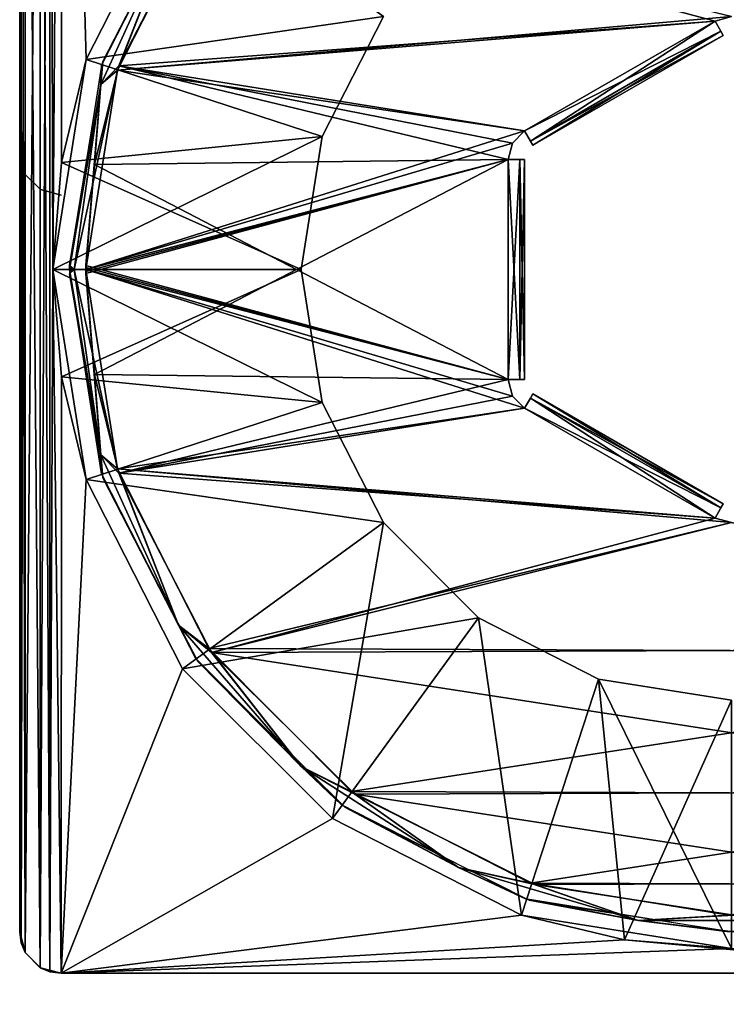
# Model space of a CAD drawing. Header units: millimetres. Extents: x -45.8 to 32.5, y -38.6 to 44.
# Tile 104 of 256: x -32.5 to -28.2, y 32.8 to 38.8. Entities that reach past the tile are written whole.
import ezdxf

# ---------------------------------------------------------------- set-up
doc = ezdxf.new("R2010")
doc.units = ezdxf.units.MM
doc.header["$LTSCALE"] = 33.374815
for name, color, linetype in [('13', 7, 'CONTINUOUS'), ('15', 7, 'CONTINUOUS'), ('17', 7, 'CONTINUOUS'), ('18', 7, 'CONTINUOUS'), ('184', 7, 'CONTINUOUS'), ('19', 7, 'CONTINUOUS'), ('217', 7, 'CONTINUOUS'), ('218', 7, 'CONTINUOUS'), ('219', 7, 'CONTINUOUS'), ('220', 7, 'CONTINUOUS'), ('221', 7, 'CONTINUOUS'), ('222', 7, 'CONTINUOUS'), ('225', 7, 'CONTINUOUS'), ('226', 7, 'CONTINUOUS'), ('227', 7, 'CONTINUOUS'), ('260', 7, 'CONTINUOUS'), ('261', 7, 'CONTINUOUS'), ('262', 7, 'CONTINUOUS'), ('263', 7, 'CONTINUOUS'), ('264', 7, 'CONTINUOUS'), ('265', 7, 'CONTINUOUS'), ('268', 7, 'CONTINUOUS'), ('269', 7, 'CONTINUOUS'), ('305', 7, 'CONTINUOUS'), ('307', 7, 'CONTINUOUS'), ('308', 7, 'CONTINUOUS'), ('309', 7, 'CONTINUOUS'), ('310', 7, 'CONTINUOUS'), ('314', 7, 'CONTINUOUS'), ('315', 7, 'CONTINUOUS'), ('316', 7, 'CONTINUOUS'), ('317', 7, 'CONTINUOUS'), ('318', 7, 'CONTINUOUS'), ('319', 7, 'CONTINUOUS'), ('322', 7, 'CONTINUOUS'), ('323', 7, 'CONTINUOUS'), ('324', 7, 'CONTINUOUS'), ('325', 7, 'CONTINUOUS'), ('326', 7, 'CONTINUOUS'), ('329', 7, 'CONTINUOUS'), ('330', 7, 'CONTINUOUS')]:
    doc.layers.add(name, color=color, linetype=linetype)

msp = doc.modelspace()

# ---------------------------------------------------------------- linework, layer by layer
at = {"layer": '13', "linetype": 'Continuous'}
for points in [[(-32.5, 33.25, -300), (-32.5, 33.25, 300), (-32.5, 35.25, -300), (-32.5, 33.25, -300)], [(-32.5, 33.25, 300), (-32.5, 35.25, 300), (-32.5, 35.25, -300), (-32.5, 33.25, 300)]]:
    msp.add_3dface(points, dxfattribs=at)
at = {"layer": '15', "linetype": 'Continuous'}
for points in [[(-32.5, 43.75, 300), (-32.5, 43.75, -300), (-32.5, 37.95, 300), (-32.5, 43.75, 300)], [(-32.5, 43.75, -300), (-32.5, 37.95, -300), (-32.5, 37.95, 300), (-32.5, 43.75, -300)]]:
    msp.add_3dface(points, dxfattribs=at)
at = {"layer": '17', "linetype": 'Continuous'}
for points in [[(-32.5, 37.95, 300), (-32.4665, 37.8249, -300), (-32.4665, 37.8249, 300), (-32.5, 37.95, 300)], [(-32.5, 37.95, 300), (-32.5, 37.95, -300), (-32.4665, 37.8249, -300), (-32.5, 37.95, 300)], [(-32.4665, 37.8249, 300), (-32.4665, 37.8249, -300), (-32.3751, 37.7335, 300), (-32.4665, 37.8249, 300)], [(-32.4665, 37.8249, -300), (-32.3751, 37.7335, -300), (-32.3751, 37.7335, 300), (-32.4665, 37.8249, -300)], [(-32.25, 37.7, -300), (-32.25, 37.7, 300), (-32.3751, 37.7335, 300), (-32.25, 37.7, -300)], [(-32.3751, 37.7335, -300), (-32.25, 37.7, -300), (-32.3751, 37.7335, 300), (-32.3751, 37.7335, -300)]]:
    msp.add_3dface(points, dxfattribs=at)
at = {"layer": '18', "linetype": 'Continuous'}
for points in [[(-32.5, 33.25, 300), (-32.5, 33.25, -300), (-32.4665, 33.1249, -300), (-32.5, 33.25, 300)], [(-32.5, 33.25, 300), (-32.4665, 33.1249, -300), (-32.4665, 33.1249, 300), (-32.5, 33.25, 300)], [(-32.4665, 33.1249, 300), (-32.4665, 33.1249, -300), (-32.3751, 33.0335, 300), (-32.4665, 33.1249, 300)], [(-32.4665, 33.1249, -300), (-32.3751, 33.0335, -300), (-32.3751, 33.0335, 300), (-32.4665, 33.1249, -300)], [(-32.25, 33, -300), (-32.25, 33, 300), (-32.3751, 33.0335, 300), (-32.25, 33, -300)], [(-32.3751, 33.0335, -300), (-32.25, 33, -300), (-32.3751, 33.0335, 300), (-32.3751, 33.0335, -300)]]:
    msp.add_3dface(points, dxfattribs=at)
at = {"layer": '184', "linetype": 'Continuous'}
for points in [[(-32.4663, 33.1246, 300), (-32.3754, 43.9663, 300), (-32.3754, 33.0338, 300), (-32.4663, 33.1246, 300)], [(-32.4662, 43.8754, 300), (-32.3754, 43.9663, 300), (-32.4663, 33.1246, 300), (-32.4662, 43.8754, 300)], [(-32.3754, 33.0338, 300), (-32.317, 43.9903, 300), (-32.317, 33.0097, 300), (-32.3754, 33.0338, 300)], [(-32.3754, 43.9663, 300), (-32.317, 43.9903, 300), (-32.3754, 33.0338, 300), (-32.3754, 43.9663, 300)], [(-32.317, 43.9903, 300), (-32.25, 44, 300), (-32.3, 37.25, 300), (-32.317, 43.9903, 300)], [(-32.317, 33.0097, 300), (-32.317, 43.9903, 300), (-32.3, 37.25, 300), (-32.317, 33.0097, 300)], [(-32.3, 37.25, 300), (-32.25, 44, 300), (-32.0986, 38.5187, 300), (-32.3, 37.25, 300)], [(-32.0986, 38.5187, 300), (-32.25, 44, 300), (-31.5161, 39.6604, 300), (-32.0986, 38.5187, 300)], [(-32.4903, 43.817, 300), (-32.4662, 43.8754, 300), (-32.4903, 33.183, 300), (-32.4903, 43.817, 300)], [(-32.4903, 33.183, 300), (-32.4662, 43.8754, 300), (-32.4663, 33.1246, 300), (-32.4903, 33.183, 300)], [(-32.4903, 43.817, 300), (-32.4903, 33.183, 300), (-32.5, 35.25, 300), (-32.4903, 43.817, 300)], [(-32.5, 37.95, 300), (-32.4903, 43.817, 300), (-32.5, 35.25, 300), (-32.5, 37.95, 300)], [(-32.5, 43.75, 300), (-32.4903, 43.817, 300), (-32.5, 37.95, 300), (-32.5, 43.75, 300)], [(-32.25, 33, 300), (-32.317, 33.0097, 300), (-32.3, 37.25, 300), (-32.25, 33, 300)], [(-32.25, 33, 300), (-32.3, 37.25, 300), (-32.0986, 35.9812, 300), (-32.25, 33, 300)], [(-32.25, 20.5, 300), (24.1, 37.25, 300), (24.3014, 35.9812, 300), (-32.25, 20.5, 300)], [(-32.25, 20.5, 300), (-26.5246, 22.5338, 300), (24.1, 37.25, 300), (-32.25, 20.5, 300)], [(24.884, 34.8394, 300), (-32.25, 20.5, 300), (24.3014, 35.9812, 300), (24.884, 34.8394, 300)], [(-31.516, 34.8394, 300), (-32.25, 33, 300), (-32.0986, 35.9812, 300), (-31.516, 34.8394, 300)], [(-32.5, 33.25, 300), (-32.5, 35.25, 300), (-32.4903, 33.183, 300), (-32.5, 33.25, 300)], [(25.7896, 33.9339, 300), (-32.25, 20.5, 300), (24.884, 34.8394, 300), (25.7896, 33.9339, 300)], [(-30.6104, 33.9339, 300), (-32.25, 33, 300), (-31.516, 34.8394, 300), (-30.6104, 33.9339, 300)], [(26.4, 32.75, 300), (-32.25, 20.5, 300), (25.7896, 33.9339, 300), (26.4, 32.75, 300)], [(-29.4687, 33.3514, 300), (-32.25, 33, 300), (-30.6104, 33.9339, 300), (-29.4687, 33.3514, 300)], [(-28.2, 33.15, 300), (-32.25, 33, 300), (-29.4687, 33.3514, 300), (-28.2, 33.15, 300)], [(-26.65, 33, 300), (-32.25, 33, 300), (-28.2, 33.15, 300), (-26.65, 33, 300)]]:
    msp.add_3dface(points, dxfattribs=at)
at = {"layer": '19', "linetype": 'Continuous'}
for points in [[(-26.65, 33, 300), (-32.25, 33, -300), (-26.65, 33, -300), (-26.65, 33, 300)], [(-32.25, 33, 300), (-32.25, 33, -300), (-26.65, 33, 300), (-32.25, 33, 300)]]:
    msp.add_3dface(points, dxfattribs=at)
at = {"layer": '217', "linetype": 'Continuous'}
for points in [[(-32.25, 33, 303), (-26.65, 33, 300), (-26.65, 33, 303), (-32.25, 33, 303)], [(-32.25, 33, 300), (-26.65, 33, 300), (-32.25, 33, 303), (-32.25, 33, 300)]]:
    msp.add_3dface(points, dxfattribs=at)
at = {"layer": '218', "linetype": 'Continuous'}
for points in [[(-32.5, 33.25, 300), (-32.4903, 33.183, 300), (-32.5, 33.25, 303), (-32.5, 33.25, 300)], [(-32.5, 33.25, 303), (-32.4903, 33.183, 300), (-32.4903, 33.183, 303), (-32.5, 33.25, 303)], [(-32.4903, 33.183, 303), (-32.4663, 33.1246, 300), (-32.4662, 33.1246, 303), (-32.4903, 33.183, 303)], [(-32.4903, 33.183, 300), (-32.4663, 33.1246, 300), (-32.4903, 33.183, 303), (-32.4903, 33.183, 300)], [(-32.4663, 33.1246, 300), (-32.3754, 33.0338, 300), (-32.4662, 33.1246, 303), (-32.4663, 33.1246, 300)], [(-32.4662, 33.1246, 303), (-32.3754, 33.0338, 300), (-32.3754, 33.0337, 303), (-32.4662, 33.1246, 303)], [(-32.3754, 33.0338, 300), (-32.317, 33.0097, 300), (-32.3754, 33.0337, 303), (-32.3754, 33.0338, 300)], [(-32.3754, 33.0337, 303), (-32.317, 33.0097, 300), (-32.317, 33.0097, 303), (-32.3754, 33.0337, 303)], [(-32.25, 33, 300), (-32.25, 33, 303), (-32.317, 33.0097, 303), (-32.25, 33, 300)], [(-32.317, 33.0097, 300), (-32.25, 33, 300), (-32.317, 33.0097, 303), (-32.317, 33.0097, 300)]]:
    msp.add_3dface(points, dxfattribs=at)
at = {"layer": '219', "linetype": 'Continuous'}
for points in [[(-32.5, 35.25, 300), (-32.5, 33.25, 303), (-32.5, 35.25, 303), (-32.5, 35.25, 300)], [(-32.5, 35.25, 300), (-32.5, 33.25, 300), (-32.5, 33.25, 303), (-32.5, 35.25, 300)]]:
    msp.add_3dface(points, dxfattribs=at)
at = {"layer": '220', "linetype": 'Continuous'}
for points in [[(-32.5, 37.95, 300), (-32.5, 35.25, 300), (-32.5, 35.25, 303), (-32.5, 37.95, 300)], [(-32.5, 37.95, 300), (-32.5, 35.25, 303), (-32.5, 37.95, 303), (-32.5, 37.95, 300)]]:
    msp.add_3dface(points, dxfattribs=at)
at = {"layer": '221', "linetype": 'Continuous'}
for points in [[(-32.5, 43.75, 300), (-32.5, 37.95, 300), (-32.5, 43.75, 303), (-32.5, 43.75, 300)], [(-32.5, 43.75, 303), (-32.5, 37.95, 300), (-32.5, 37.95, 303), (-32.5, 43.75, 303)]]:
    msp.add_3dface(points, dxfattribs=at)
at = {"layer": '222', "linetype": 'Continuous'}
for points in [[(-32.3754, 43.9662, 303), (-32.4663, 43.8754, 303), (-32.3754, 33.0337, 303), (-32.3754, 43.9662, 303)], [(-32.317, 43.9903, 303), (-32.3754, 43.9662, 303), (-32.317, 33.0097, 303), (-32.317, 43.9903, 303)], [(-32.3754, 43.9662, 303), (-32.3754, 33.0337, 303), (-32.317, 33.0097, 303), (-32.3754, 43.9662, 303)], [(-32.25, 44, 303), (-32.317, 43.9903, 303), (-32.3, 37.25, 303), (-32.25, 44, 303)], [(-32.317, 43.9903, 303), (-32.317, 33.0097, 303), (-32.3, 37.25, 303), (-32.317, 43.9903, 303)], [(-32.2481, 37.8975, 303), (-32.25, 44, 303), (-32.3, 37.25, 303), (-32.2481, 37.8975, 303)], [(24.1, 37.25, 303), (-32.25, 44, 303), (-25.7894, 40.566, 303), (24.1, 37.25, 303)], [(24.1519, 37.8975, 303), (-32.25, 44, 303), (24.1, 37.25, 303), (24.1519, 37.8975, 303)], [(24.3014, 38.5188, 303), (-32.25, 44, 303), (24.1519, 37.8975, 303), (24.3014, 38.5188, 303)], [(24.884, 39.6606, 303), (-32.25, 44, 303), (24.3014, 38.5188, 303), (24.884, 39.6606, 303)], [(-32.0986, 38.5188, 303), (-32.25, 44, 303), (-32.2481, 37.8975, 303), (-32.0986, 38.5188, 303)], [(-31.516, 39.6606, 303), (-32.25, 44, 303), (-32.0986, 38.5188, 303), (-31.516, 39.6606, 303)], [(-32.4663, 43.8754, 303), (-32.4903, 43.817, 303), (-32.4662, 33.1246, 303), (-32.4663, 43.8754, 303)], [(-32.4663, 43.8754, 303), (-32.4662, 33.1246, 303), (-32.3754, 33.0337, 303), (-32.4663, 43.8754, 303)], [(-32.4903, 43.817, 303), (-32.5, 43.75, 303), (-32.4903, 33.183, 303), (-32.4903, 43.817, 303)], [(-32.4903, 43.817, 303), (-32.4903, 33.183, 303), (-32.4662, 33.1246, 303), (-32.4903, 43.817, 303)], [(-32.4903, 33.183, 303), (-32.5, 43.75, 303), (-32.5, 37.95, 303), (-32.4903, 33.183, 303)], [(-32.5, 35.25, 303), (-32.4903, 33.183, 303), (-32.5, 37.95, 303), (-32.5, 35.25, 303)], [(-32.317, 33.0097, 303), (-32.25, 33, 303), (-32.3, 37.25, 303), (-32.317, 33.0097, 303)], [(-32.3, 37.25, 303), (-32.25, 33, 303), (-32.2481, 36.6025, 303), (-32.3, 37.25, 303)], [(-32.2481, 36.6025, 303), (-32.25, 33, 303), (-32.0986, 35.9813, 303), (-32.2481, 36.6025, 303)], [(-32.0986, 35.9813, 303), (-32.25, 33, 303), (-31.5161, 34.8396, 303), (-32.0986, 35.9813, 303)], [(-32.5, 33.25, 303), (-32.4903, 33.183, 303), (-32.5, 35.25, 303), (-32.5, 33.25, 303)], [(-31.5161, 34.8396, 303), (-32.25, 33, 303), (-30.6106, 33.934, 303), (-31.5161, 34.8396, 303)], [(-30.6106, 33.934, 303), (-32.25, 33, 303), (-29.4688, 33.3514, 303), (-30.6106, 33.934, 303)], [(-29.4688, 33.3514, 303), (-32.25, 33, 303), (-28.8475, 33.2019, 303), (-29.4688, 33.3514, 303)], [(-32.25, 33, 303), (-26.65, 33, 303), (-28.8475, 33.2019, 303), (-32.25, 33, 303)], [(-28.8475, 33.2019, 303), (-26.65, 33, 303), (-28.2, 33.15, 303), (-28.8475, 33.2019, 303)]]:
    msp.add_3dface(points, dxfattribs=at)
at = {"layer": '225', "linetype": 'Continuous'}
for points in [[(-31.516, 39.6606, 303), (-32.0986, 38.5188, 303), (-30.3034, 38.7782, 301.5), (-31.516, 39.6606, 303)], [(-30.3034, 38.7782, 301.5), (-32.0986, 38.5188, 303), (-30.6727, 38.0534, 301.5), (-30.3034, 38.7782, 301.5)], [(-32.0986, 38.5188, 303), (-32.2481, 37.8975, 303), (-30.6727, 38.0534, 301.5), (-32.0986, 38.5188, 303)], [(-32.2481, 37.8975, 303), (-32.3, 37.25, 303), (-30.6727, 38.0534, 301.5), (-32.2481, 37.8975, 303)], [(-30.6727, 38.0534, 301.5), (-32.3, 37.25, 303), (-30.8, 37.25, 301.5), (-30.6727, 38.0534, 301.5)]]:
    msp.add_3dface(points, dxfattribs=at)
at = {"layer": '226', "linetype": 'Continuous'}
for points in [[(-32.3, 37.25, 303), (-32.2481, 36.6025, 303), (-30.8, 37.25, 301.5), (-32.3, 37.25, 303)], [(-30.8, 37.25, 301.5), (-32.2481, 36.6025, 303), (-30.6727, 36.4466, 301.5), (-30.8, 37.25, 301.5)], [(-32.2481, 36.6025, 303), (-32.0986, 35.9813, 303), (-30.6727, 36.4466, 301.5), (-32.2481, 36.6025, 303)], [(-30.6727, 36.4466, 301.5), (-32.0986, 35.9813, 303), (-30.3034, 35.7218, 301.5), (-30.6727, 36.4466, 301.5)], [(-32.0986, 35.9813, 303), (-31.5161, 34.8396, 303), (-30.3034, 35.7218, 301.5), (-32.0986, 35.9813, 303)], [(-31.5161, 34.8396, 303), (-30.6106, 33.934, 303), (-30.3034, 35.7218, 301.5), (-31.5161, 34.8396, 303)], [(-30.3034, 35.7218, 301.5), (-30.6106, 33.934, 303), (-29.7282, 35.1466, 301.5), (-30.3034, 35.7218, 301.5)], [(-30.6106, 33.934, 303), (-29.4688, 33.3514, 303), (-29.7282, 35.1466, 301.5), (-30.6106, 33.934, 303)], [(-29.7282, 35.1466, 301.5), (-29.4688, 33.3514, 303), (-29.0034, 34.7773, 301.5), (-29.7282, 35.1466, 301.5)], [(-29.4688, 33.3514, 303), (-28.8475, 33.2019, 303), (-29.0034, 34.7773, 301.5), (-29.4688, 33.3514, 303)], [(-29.0034, 34.7773, 301.5), (-28.2, 33.15, 303), (-28.2, 34.65, 301.5), (-29.0034, 34.7773, 301.5)], [(-28.8475, 33.2019, 303), (-28.2, 33.15, 303), (-29.0034, 34.7773, 301.5), (-28.8475, 33.2019, 303)]]:
    msp.add_3dface(points, dxfattribs=at)
at = {"layer": '227', "linetype": 'Continuous'}
for points in [[(-32.4663, 33.1246, -303), (-32.3754, 43.9663, -303), (-32.3754, 33.0338, -303), (-32.4663, 33.1246, -303)], [(-32.4662, 43.8754, -303), (-32.3754, 43.9663, -303), (-32.4663, 33.1246, -303), (-32.4662, 43.8754, -303)], [(-32.3754, 33.0338, -303), (-32.317, 43.9903, -303), (-32.317, 33.0097, -303), (-32.3754, 33.0338, -303)], [(-32.3754, 43.9663, -303), (-32.317, 43.9903, -303), (-32.3754, 33.0338, -303), (-32.3754, 43.9663, -303)], [(-32.317, 43.9903, -303), (-32.25, 44, -303), (-32.3, 37.25, -303), (-32.317, 43.9903, -303)], [(-32.317, 33.0097, -303), (-32.317, 43.9903, -303), (-32.3, 37.25, -303), (-32.317, 33.0097, -303)], [(-32.3, 37.25, -303), (-32.25, 44, -303), (-32.2481, 37.8975, -303), (-32.3, 37.25, -303)], [(-32.2481, 37.8975, -303), (-32.25, 44, -303), (-32.0986, 38.5187, -303), (-32.2481, 37.8975, -303)], [(-32.0986, 38.5187, -303), (-32.25, 44, -303), (-31.5161, 39.6604, -303), (-32.0986, 38.5187, -303)], [(-32.4903, 33.183, -303), (-32.4662, 43.8754, -303), (-32.4663, 33.1246, -303), (-32.4903, 33.183, -303)], [(-32.4903, 43.817, -303), (-32.4662, 43.8754, -303), (-32.4903, 33.183, -303), (-32.4903, 43.817, -303)], [(-32.4903, 43.817, -303), (-32.4903, 33.183, -303), (-32.5, 35.25, -303), (-32.4903, 43.817, -303)], [(-32.5, 37.95, -303), (-32.4903, 43.817, -303), (-32.5, 35.25, -303), (-32.5, 37.95, -303)], [(-32.5, 43.75, -303), (-32.4903, 43.817, -303), (-32.5, 37.95, -303), (-32.5, 43.75, -303)], [(-32.25, 33, -303), (-32.317, 33.0097, -303), (-32.3, 37.25, -303), (-32.25, 33, -303)], [(-32.25, 33, -303), (-32.3, 37.25, -303), (-32.2481, 36.6025, -303), (-32.25, 33, -303)], [(-32.25, 20.5, -303), (24.1, 37.25, -303), (24.1519, 36.6025, -303), (-32.25, 20.5, -303)], [(-32.25, 20.5, -303), (-26.5246, 22.5338, -303), (24.1, 37.25, -303), (-32.25, 20.5, -303)], [(24.3014, 35.9812, -303), (-32.25, 20.5, -303), (24.1519, 36.6025, -303), (24.3014, 35.9812, -303)], [(-32.0986, 35.9812, -303), (-32.25, 33, -303), (-32.2481, 36.6025, -303), (-32.0986, 35.9812, -303)], [(24.884, 34.8394, -303), (-32.25, 20.5, -303), (24.3014, 35.9812, -303), (24.884, 34.8394, -303)], [(-31.516, 34.8394, -303), (-32.25, 33, -303), (-32.0986, 35.9812, -303), (-31.516, 34.8394, -303)], [(-32.5, 33.25, -303), (-32.5, 35.25, -303), (-32.4903, 33.183, -303), (-32.5, 33.25, -303)], [(25.7896, 33.9339, -303), (-32.25, 20.5, -303), (24.884, 34.8394, -303), (25.7896, 33.9339, -303)], [(-30.6104, 33.9339, -303), (-32.25, 33, -303), (-31.516, 34.8394, -303), (-30.6104, 33.9339, -303)], [(26.4, 32.75, -303), (-32.25, 20.5, -303), (25.7896, 33.9339, -303), (26.4, 32.75, -303)], [(-29.4687, 33.3514, -303), (-32.25, 33, -303), (-30.6104, 33.9339, -303), (-29.4687, 33.3514, -303)], [(-28.8475, 33.2019, -303), (-32.25, 33, -303), (-29.4687, 33.3514, -303), (-28.8475, 33.2019, -303)], [(-28.2, 33.15, -303), (-32.25, 33, -303), (-28.8475, 33.2019, -303), (-28.2, 33.15, -303)], [(-26.65, 33, -303), (-32.25, 33, -303), (-28.2, 33.15, -303), (-26.65, 33, -303)]]:
    msp.add_3dface(points, dxfattribs=at)
at = {"layer": '260', "linetype": 'Continuous'}
for points in [[(-32.25, 33, -300), (-26.65, 33, -303), (-26.65, 33, -300), (-32.25, 33, -300)], [(-32.25, 33, -303), (-26.65, 33, -303), (-32.25, 33, -300), (-32.25, 33, -303)]]:
    msp.add_3dface(points, dxfattribs=at)
at = {"layer": '261', "linetype": 'Continuous'}
for points in [[(-32.5, 33.25, -303), (-32.4903, 33.183, -303), (-32.5, 33.25, -300), (-32.5, 33.25, -303)], [(-32.5, 33.25, -300), (-32.4903, 33.183, -303), (-32.4903, 33.183, -300), (-32.5, 33.25, -300)], [(-32.4903, 33.183, -303), (-32.4663, 33.1246, -303), (-32.4903, 33.183, -300), (-32.4903, 33.183, -303)], [(-32.4903, 33.183, -300), (-32.4663, 33.1246, -303), (-32.4662, 33.1246, -300), (-32.4903, 33.183, -300)], [(-32.4663, 33.1246, -303), (-32.3754, 33.0338, -303), (-32.4662, 33.1246, -300), (-32.4663, 33.1246, -303)], [(-32.4662, 33.1246, -300), (-32.3754, 33.0338, -303), (-32.3754, 33.0337, -300), (-32.4662, 33.1246, -300)], [(-32.3754, 33.0338, -303), (-32.317, 33.0097, -303), (-32.3754, 33.0337, -300), (-32.3754, 33.0338, -303)], [(-32.3754, 33.0337, -300), (-32.317, 33.0097, -303), (-32.317, 33.0097, -300), (-32.3754, 33.0337, -300)], [(-32.25, 33, -303), (-32.25, 33, -300), (-32.317, 33.0097, -300), (-32.25, 33, -303)], [(-32.317, 33.0097, -303), (-32.25, 33, -303), (-32.317, 33.0097, -300), (-32.317, 33.0097, -303)]]:
    msp.add_3dface(points, dxfattribs=at)
at = {"layer": '262', "linetype": 'Continuous'}
for points in [[(-32.5, 35.25, -303), (-32.5, 33.25, -303), (-32.5, 33.25, -300), (-32.5, 35.25, -303)], [(-32.5, 35.25, -303), (-32.5, 33.25, -300), (-32.5, 35.25, -300), (-32.5, 35.25, -303)]]:
    msp.add_3dface(points, dxfattribs=at)
at = {"layer": '263', "linetype": 'Continuous'}
for points in [[(-32.5, 37.95, -303), (-32.5, 35.25, -303), (-32.5, 35.25, -300), (-32.5, 37.95, -303)], [(-32.5, 37.95, -303), (-32.5, 35.25, -300), (-32.5, 37.95, -300), (-32.5, 37.95, -303)]]:
    msp.add_3dface(points, dxfattribs=at)
at = {"layer": '264', "linetype": 'Continuous'}
for points in [[(-32.5, 43.75, -303), (-32.5, 37.95, -303), (-32.5, 43.75, -300), (-32.5, 43.75, -303)], [(-32.5, 43.75, -300), (-32.5, 37.95, -303), (-32.5, 37.95, -300), (-32.5, 43.75, -300)]]:
    msp.add_3dface(points, dxfattribs=at)
at = {"layer": '265', "linetype": 'Continuous'}
for points in [[(-32.3754, 43.9662, -300), (-32.4663, 43.8754, -300), (-32.3754, 33.0337, -300), (-32.3754, 43.9662, -300)], [(-32.317, 43.9903, -300), (-32.3754, 43.9662, -300), (-32.317, 33.0097, -300), (-32.317, 43.9903, -300)], [(-32.3754, 43.9662, -300), (-32.3754, 33.0337, -300), (-32.317, 33.0097, -300), (-32.3754, 43.9662, -300)], [(-32.25, 44, -300), (-32.317, 43.9903, -300), (-32.3, 37.25, -300), (-32.25, 44, -300)], [(-32.317, 43.9903, -300), (-32.317, 33.0097, -300), (-32.3, 37.25, -300), (-32.317, 43.9903, -300)], [(-32.0986, 38.5188, -300), (-32.25, 44, -300), (-32.3, 37.25, -300), (-32.0986, 38.5188, -300)], [(-31.516, 39.6606, -300), (-32.25, 44, -300), (-32.0986, 38.5188, -300), (-31.516, 39.6606, -300)], [(24.1, 37.25, -300), (-32.25, 44, -300), (-25.7894, 40.566, -300), (24.1, 37.25, -300)], [(24.3014, 38.5188, -300), (-32.25, 44, -300), (24.1, 37.25, -300), (24.3014, 38.5188, -300)], [(24.884, 39.6606, -300), (-32.25, 44, -300), (24.3014, 38.5188, -300), (24.884, 39.6606, -300)], [(-32.4663, 43.8754, -300), (-32.4903, 43.817, -300), (-32.4662, 33.1246, -300), (-32.4663, 43.8754, -300)], [(-32.4663, 43.8754, -300), (-32.4662, 33.1246, -300), (-32.3754, 33.0337, -300), (-32.4663, 43.8754, -300)], [(-32.4903, 43.817, -300), (-32.5, 43.75, -300), (-32.4903, 33.183, -300), (-32.4903, 43.817, -300)], [(-32.4903, 43.817, -300), (-32.4903, 33.183, -300), (-32.4662, 33.1246, -300), (-32.4903, 43.817, -300)], [(-32.4903, 33.183, -300), (-32.5, 43.75, -300), (-32.5, 37.95, -300), (-32.4903, 33.183, -300)], [(-32.5, 35.25, -300), (-32.4903, 33.183, -300), (-32.5, 37.95, -300), (-32.5, 35.25, -300)], [(-32.317, 33.0097, -300), (-32.25, 33, -300), (-32.3, 37.25, -300), (-32.317, 33.0097, -300)], [(-32.3, 37.25, -300), (-32.25, 33, -300), (-32.0986, 35.9813, -300), (-32.3, 37.25, -300)], [(-32.0986, 35.9813, -300), (-32.25, 33, -300), (-31.5161, 34.8396, -300), (-32.0986, 35.9813, -300)], [(-32.5, 33.25, -300), (-32.4903, 33.183, -300), (-32.5, 35.25, -300), (-32.5, 33.25, -300)], [(-31.5161, 34.8396, -300), (-32.25, 33, -300), (-30.6106, 33.934, -300), (-31.5161, 34.8396, -300)], [(-30.6106, 33.934, -300), (-32.25, 33, -300), (-29.4688, 33.3514, -300), (-30.6106, 33.934, -300)], [(-29.4688, 33.3514, -300), (-32.25, 33, -300), (-28.2, 33.15, -300), (-29.4688, 33.3514, -300)], [(-32.25, 33, -300), (-26.65, 33, -300), (-28.2, 33.15, -300), (-32.25, 33, -300)]]:
    msp.add_3dface(points, dxfattribs=at)
at = {"layer": '268', "linetype": 'Continuous'}
for points in [[(-32.2481, 36.6025, -303), (-32.3, 37.25, -303), (-30.6727, 36.4466, -301.5), (-32.2481, 36.6025, -303)], [(-30.6727, 36.4466, -301.5), (-32.3, 37.25, -303), (-30.8, 37.25, -301.5), (-30.6727, 36.4466, -301.5)], [(-32.0986, 35.9812, -303), (-32.2481, 36.6025, -303), (-30.6727, 36.4466, -301.5), (-32.0986, 35.9812, -303)], [(-30.3034, 35.7218, -301.5), (-32.0986, 35.9812, -303), (-30.6727, 36.4466, -301.5), (-30.3034, 35.7218, -301.5)], [(-31.516, 34.8394, -303), (-32.0986, 35.9812, -303), (-30.3034, 35.7218, -301.5), (-31.516, 34.8394, -303)], [(-29.7282, 35.1466, -301.5), (-31.516, 34.8394, -303), (-30.3034, 35.7218, -301.5), (-29.7282, 35.1466, -301.5)], [(-30.6104, 33.9339, -303), (-31.516, 34.8394, -303), (-29.7282, 35.1466, -301.5), (-30.6104, 33.9339, -303)], [(-29.4687, 33.3514, -303), (-30.6104, 33.9339, -303), (-29.7282, 35.1466, -301.5), (-29.4687, 33.3514, -303)], [(-29.0034, 34.7773, -301.5), (-29.4687, 33.3514, -303), (-29.7282, 35.1466, -301.5), (-29.0034, 34.7773, -301.5)], [(-28.8475, 33.2019, -303), (-29.4687, 33.3514, -303), (-29.0034, 34.7773, -301.5), (-28.8475, 33.2019, -303)], [(-28.2, 34.65, -301.5), (-28.8475, 33.2019, -303), (-29.0034, 34.7773, -301.5), (-28.2, 34.65, -301.5)], [(-28.2, 33.15, -303), (-28.8475, 33.2019, -303), (-28.2, 34.65, -301.5), (-28.2, 33.15, -303)]]:
    msp.add_3dface(points, dxfattribs=at)
at = {"layer": '269', "linetype": 'Continuous'}
for points in [[(-32.0986, 38.5187, -303), (-31.5161, 39.6604, -303), (-30.3034, 38.7782, -301.5), (-32.0986, 38.5187, -303)], [(-30.6727, 38.0534, -301.5), (-32.0986, 38.5187, -303), (-30.3034, 38.7782, -301.5), (-30.6727, 38.0534, -301.5)], [(-32.2481, 37.8975, -303), (-32.0986, 38.5187, -303), (-30.6727, 38.0534, -301.5), (-32.2481, 37.8975, -303)], [(-30.8, 37.25, -301.5), (-32.2481, 37.8975, -303), (-30.6727, 38.0534, -301.5), (-30.8, 37.25, -301.5)], [(-32.3, 37.25, -303), (-32.2481, 37.8975, -303), (-30.8, 37.25, -301.5), (-32.3, 37.25, -303)]]:
    msp.add_3dface(points, dxfattribs=at)
at = {"layer": '305', "linetype": 'Continuous'}
for points in [[(-31.9011, 38.4796, -303), (-31.341, 39.5617, -303), (-28.3, 38.7511, -303), (-31.9011, 38.4796, -303)], [(-28.3, 38.7511, -303), (-31.341, 39.5617, -303), (-28.2, 38.7779, -303), (-28.3, 38.7511, -303)], [(-29.45, 38.0872, -303), (-31.9011, 38.4796, -303), (-28.3, 38.7511, -303), (-29.45, 38.0872, -303)], [(-32.0481, 37.8843, -303), (-31.9011, 38.4796, -303), (-29.55, 37.914, -303), (-32.0481, 37.8843, -303)], [(-29.5232, 38.014, -303), (-31.9011, 38.4796, -303), (-29.45, 38.0872, -303), (-29.5232, 38.014, -303)], [(-29.55, 37.914, -303), (-31.9011, 38.4796, -303), (-29.5232, 38.014, -303), (-29.55, 37.914, -303)], [(-32.0999, 37.2741, -303), (-32.0481, 37.8843, -303), (-29.55, 36.586, -303), (-32.0999, 37.2741, -303)], [(-29.55, 36.586, -303), (-32.0481, 37.8843, -303), (-29.55, 37.914, -303), (-29.55, 36.586, -303)], [(-32.1, 37.262, -303), (-32.0999, 37.2741, -303), (-29.55, 36.586, -303), (-32.1, 37.262, -303)], [(-32.1, 37.25, -303), (-32.1, 37.262, -303), (-29.55, 36.586, -303), (-32.1, 37.25, -303)], [(-31.9096, 36.0463, -303), (-32.1, 37.25, -303), (-29.45, 36.4128, -303), (-31.9096, 36.0463, -303)], [(-29.45, 36.4128, -303), (-32.1, 37.25, -303), (-29.5232, 36.486, -303), (-29.45, 36.4128, -303)], [(-29.5232, 36.486, -303), (-32.1, 37.25, -303), (-29.55, 36.586, -303), (-29.5232, 36.486, -303)], [(-28.3, 35.7489, -303), (-31.9096, 36.0463, -303), (-29.45, 36.4128, -303), (-28.3, 35.7489, -303)], [(-31.3583, 34.962, -303), (-31.9096, 36.0463, -303), (-28.2, 35.7221, -303), (-31.3583, 34.962, -303)], [(-28.2, 35.7221, -303), (-31.9096, 36.0463, -303), (-28.3, 35.7489, -303), (-28.2, 35.7221, -303)], [(-25.059, 34.9383, -303), (-31.3583, 34.962, -303), (-28.2, 35.7221, -303), (-25.059, 34.9383, -303)], [(-30.4979, 34.0989, -303), (-31.3583, 34.962, -303), (-25.059, 34.9383, -303), (-30.4979, 34.0989, -303)], [(-25.9246, 34.0826, -303), (-30.4979, 34.0989, -303), (-25.059, 34.9383, -303), (-25.9246, 34.0826, -303)], [(-29.4153, 33.5442, -303), (-30.4979, 34.0989, -303), (-25.9246, 34.0826, -303), (-29.4153, 33.5442, -303)], [(-27.0111, 33.5357, -303), (-29.4153, 33.5442, -303), (-25.9246, 34.0826, -303), (-27.0111, 33.5357, -303)], [(-28.2139, 33.3501, -303), (-29.4153, 33.5442, -303), (-27.0111, 33.5357, -303), (-28.2139, 33.3501, -303)]]:
    msp.add_3dface(points, dxfattribs=at)
at = {"layer": '307', "linetype": 'Continuous'}
for points in [[(-29.45, 38.0872, -303), (-28.3, 38.7511, -303), (-28.2646, 38.6899, -302.9707), (-29.45, 38.0872, -303)], [(-29.45, 38.0872, -303), (-28.2646, 38.6899, -302.9707), (-29.4146, 38.0259, -302.9707), (-29.45, 38.0872, -303)], [(-28.2646, 38.6899, -302.9707), (-28.25, 38.6645, -302.9), (-29.4146, 38.0259, -302.9707), (-28.2646, 38.6899, -302.9707)], [(-28.25, 38.6645, -302.9), (-29.4, 38.0006, -302.9), (-29.4146, 38.0259, -302.9707), (-28.25, 38.6645, -302.9)]]:
    msp.add_3dface(points, dxfattribs=at)
at = {"layer": '308', "linetype": 'Continuous'}
for points in [[(-29.4, 38.0006, -301.1), (-29.4, 38.0006, -302.9), (-28.25, 38.6645, -301.1), (-29.4, 38.0006, -301.1)], [(-29.4, 38.0006, -302.9), (-28.25, 38.6645, -302.9), (-28.25, 38.6645, -301.1), (-29.4, 38.0006, -302.9)]]:
    msp.add_3dface(points, dxfattribs=at)
at = {"layer": '309', "linetype": 'Continuous'}
for points in [[(-29.45, 37.914, -301.1), (-29.45, 36.586, -301.1), (-29.45, 36.586, -302.9), (-29.45, 37.914, -301.1)], [(-29.45, 37.914, -302.9), (-29.45, 37.914, -301.1), (-29.45, 36.586, -302.9), (-29.45, 37.914, -302.9)]]:
    msp.add_3dface(points, dxfattribs=at)
at = {"layer": '310', "linetype": 'Continuous'}
for points in [[(-29.4, 36.4994, -301.1), (-28.25, 35.8355, -301.1), (-28.25, 35.8355, -302.9), (-29.4, 36.4994, -301.1)], [(-29.4, 36.4994, -302.9), (-29.4, 36.4994, -301.1), (-28.25, 35.8355, -302.9), (-29.4, 36.4994, -302.9)]]:
    msp.add_3dface(points, dxfattribs=at)
at = {"layer": '314', "linetype": 'Continuous'}
for points in [[(-28.3, 35.7489, -303), (-29.45, 36.4128, -303), (-29.4146, 36.4741, -302.9707), (-28.3, 35.7489, -303)], [(-29.4, 36.4994, -302.9), (-28.2646, 35.8101, -302.9707), (-29.4146, 36.4741, -302.9707), (-29.4, 36.4994, -302.9)], [(-28.2646, 35.8101, -302.9707), (-28.3, 35.7489, -303), (-29.4146, 36.4741, -302.9707), (-28.2646, 35.8101, -302.9707)], [(-29.4, 36.4994, -302.9), (-28.25, 35.8355, -302.9), (-28.2646, 35.8101, -302.9707), (-29.4, 36.4994, -302.9)]]:
    msp.add_3dface(points, dxfattribs=at)
at = {"layer": '315', "linetype": 'Continuous'}
for points in [[(-29.55, 36.586, -303), (-29.55, 37.914, -303), (-29.4793, 37.914, -302.9707), (-29.55, 36.586, -303)], [(-29.55, 36.586, -303), (-29.4793, 37.914, -302.9707), (-29.4793, 36.586, -302.9707), (-29.55, 36.586, -303)], [(-29.45, 37.914, -302.9), (-29.45, 36.586, -302.9), (-29.4793, 36.586, -302.9707), (-29.45, 37.914, -302.9)], [(-29.4793, 37.914, -302.9707), (-29.45, 37.914, -302.9), (-29.4793, 36.586, -302.9707), (-29.4793, 37.914, -302.9707)]]:
    msp.add_3dface(points, dxfattribs=at)
at = {"layer": '316', "linetype": 'Continuous'}
for points in [[(-32.0099, 36.1313, -302.9707), (-32.2, 37.25, -302.9), (-32.1707, 37.25, -302.9707), (-32.0099, 36.1313, -302.9707)], [(-32.005, 36.0163, -302.9), (-32.2, 37.25, -302.9), (-32.0099, 36.1313, -302.9707), (-32.005, 36.0163, -302.9)], [(-31.9096, 36.0463, -303), (-32.0099, 36.1313, -302.9707), (-32.1707, 37.25, -302.9707), (-31.9096, 36.0463, -303)], [(-32.1, 37.25, -303), (-31.9096, 36.0463, -303), (-32.1707, 37.25, -302.9707), (-32.1, 37.25, -303)], [(-31.5404, 35.1033, -302.9707), (-32.005, 36.0163, -302.9), (-32.0099, 36.1313, -302.9707), (-31.5404, 35.1033, -302.9707)], [(-31.9096, 36.0463, -303), (-31.5404, 35.1033, -302.9707), (-32.0099, 36.1313, -302.9707), (-31.9096, 36.0463, -303)], [(-31.9096, 36.0463, -303), (-31.3583, 34.962, -303), (-31.5404, 35.1033, -302.9707), (-31.9096, 36.0463, -303)], [(-31.439, 34.9029, -302.9), (-32.005, 36.0163, -302.9), (-31.5404, 35.1033, -302.9707), (-31.439, 34.9029, -302.9)], [(-30.8003, 34.2491, -302.9707), (-31.439, 34.9029, -302.9), (-31.5404, 35.1033, -302.9707), (-30.8003, 34.2491, -302.9707)], [(-31.3583, 34.962, -303), (-30.8003, 34.2491, -302.9707), (-31.5404, 35.1033, -302.9707), (-31.3583, 34.962, -303)], [(-31.3583, 34.962, -303), (-30.4979, 34.0989, -303), (-30.8003, 34.2491, -302.9707), (-31.3583, 34.962, -303)], [(-30.5571, 34.0183, -302.9), (-31.439, 34.9029, -302.9), (-30.8003, 34.2491, -302.9707), (-30.5571, 34.0183, -302.9)], [(-29.8495, 33.6381, -302.9707), (-30.5571, 34.0183, -302.9), (-30.8003, 34.2491, -302.9707), (-29.8495, 33.6381, -302.9707)], [(-30.4979, 34.0989, -303), (-29.8495, 33.6381, -302.9707), (-30.8003, 34.2491, -302.9707), (-30.4979, 34.0989, -303)], [(-30.4979, 34.0989, -303), (-29.4153, 33.5442, -303), (-29.8495, 33.6381, -302.9707), (-30.4979, 34.0989, -303)], [(-29.4455, 33.4488, -302.9), (-30.5571, 34.0183, -302.9), (-29.8495, 33.6381, -302.9707), (-29.4455, 33.4488, -302.9)], [(-28.7651, 33.3197, -302.9707), (-29.4455, 33.4488, -302.9), (-29.8495, 33.6381, -302.9707), (-28.7651, 33.3197, -302.9707)], [(-29.4153, 33.5442, -303), (-28.7651, 33.3197, -302.9707), (-29.8495, 33.6381, -302.9707), (-29.4153, 33.5442, -303)], [(-29.4153, 33.5442, -303), (-28.2139, 33.3501, -303), (-28.7651, 33.3197, -302.9707), (-29.4153, 33.5442, -303)], [(-28.2124, 33.25, -302.9), (-29.4455, 33.4488, -302.9), (-28.7651, 33.3197, -302.9707), (-28.2124, 33.25, -302.9)], [(-28.2139, 33.3501, -303), (-27.6349, 33.3197, -302.9707), (-28.7651, 33.3197, -302.9707), (-28.2139, 33.3501, -303)], [(-27.6349, 33.3197, -302.9707), (-28.2124, 33.25, -302.9), (-28.7651, 33.3197, -302.9707), (-27.6349, 33.3197, -302.9707)]]:
    msp.add_3dface(points, dxfattribs=at)
at = {"layer": '317', "linetype": 'Continuous'}
for points in [[(-31.9973, 38.5072, -302.9), (-31.4244, 39.6171, -302.9), (-31.5404, 39.3967, -302.9707), (-31.9973, 38.5072, -302.9)], [(-31.341, 39.5617, -303), (-31.9011, 38.4796, -303), (-31.5404, 39.3967, -302.9707), (-31.341, 39.5617, -303)], [(-32.0099, 38.3687, -302.9707), (-31.9973, 38.5072, -302.9), (-31.5404, 39.3967, -302.9707), (-32.0099, 38.3687, -302.9707)], [(-31.9011, 38.4796, -303), (-32.0099, 38.3687, -302.9707), (-31.5404, 39.3967, -302.9707), (-31.9011, 38.4796, -303)], [(-32.1999, 37.2747, -302.9), (-31.9973, 38.5072, -302.9), (-32.0099, 38.3687, -302.9707), (-32.1999, 37.2747, -302.9)], [(-31.9011, 38.4796, -303), (-32.0481, 37.8843, -303), (-32.0099, 38.3687, -302.9707), (-31.9011, 38.4796, -303)], [(-32.1707, 37.25, -302.9707), (-32.1999, 37.2747, -302.9), (-32.0099, 38.3687, -302.9707), (-32.1707, 37.25, -302.9707)], [(-32.1, 37.25, -303), (-32.1707, 37.25, -302.9707), (-32.0099, 38.3687, -302.9707), (-32.1, 37.25, -303)], [(-32.1, 37.262, -303), (-32.1, 37.25, -303), (-32.0099, 38.3687, -302.9707), (-32.1, 37.262, -303)], [(-32.0999, 37.2741, -303), (-32.1, 37.262, -303), (-32.0099, 38.3687, -302.9707), (-32.0999, 37.2741, -303)], [(-32.0481, 37.8843, -303), (-32.0999, 37.2741, -303), (-32.0099, 38.3687, -302.9707), (-32.0481, 37.8843, -303)], [(-32.1999, 37.2747, -302.9), (-32.1707, 37.25, -302.9707), (-32.2, 37.2624, -302.9), (-32.1999, 37.2747, -302.9)], [(-32.1707, 37.25, -302.9707), (-32.2, 37.25, -302.9), (-32.2, 37.2624, -302.9), (-32.1707, 37.25, -302.9707)]]:
    msp.add_3dface(points, dxfattribs=at)
at = {"layer": '318', "linetype": 'Continuous'}
for points in [[(-31.3583, 39.538, 303), (-31.9096, 38.4537, 303), (-28.2, 38.7779, 303), (-31.3583, 39.538, 303)], [(-31.9096, 38.4537, 303), (-28.3, 38.7511, 303), (-28.2, 38.7779, 303), (-31.9096, 38.4537, 303)], [(-28.3, 38.7511, 303), (-31.9096, 38.4537, 303), (-29.45, 38.0872, 303), (-28.3, 38.7511, 303)], [(-31.9096, 38.4537, 303), (-32.1, 37.25, 303), (-29.45, 38.0872, 303), (-31.9096, 38.4537, 303)], [(-29.45, 38.0872, 303), (-32.1, 37.25, 303), (-29.5232, 38.014, 303), (-29.45, 38.0872, 303)], [(-29.5232, 38.014, 303), (-32.1, 37.25, 303), (-29.55, 37.914, 303), (-29.5232, 38.014, 303)], [(-32.1, 37.238, 303), (-32.0999, 37.2259, 303), (-29.55, 37.914, 303), (-32.1, 37.238, 303)], [(-32.1, 37.25, 303), (-32.1, 37.238, 303), (-29.55, 37.914, 303), (-32.1, 37.25, 303)], [(-32.0999, 37.2259, 303), (-32.0481, 36.6157, 303), (-29.55, 37.914, 303), (-32.0999, 37.2259, 303)], [(-29.55, 37.914, 303), (-32.0481, 36.6157, 303), (-29.55, 36.586, 303), (-29.55, 37.914, 303)], [(-32.0481, 36.6157, 303), (-31.9011, 36.0204, 303), (-29.55, 36.586, 303), (-32.0481, 36.6157, 303)], [(-29.55, 36.586, 303), (-31.9011, 36.0204, 303), (-29.5232, 36.486, 303), (-29.55, 36.586, 303)], [(-29.5232, 36.486, 303), (-31.9011, 36.0204, 303), (-29.45, 36.4128, 303), (-29.5232, 36.486, 303)], [(-29.45, 36.4128, 303), (-31.9011, 36.0204, 303), (-28.3, 35.7489, 303), (-29.45, 36.4128, 303)], [(-31.9011, 36.0204, 303), (-31.341, 34.9383, 303), (-28.3, 35.7489, 303), (-31.9011, 36.0204, 303)], [(-28.3, 35.7489, 303), (-31.341, 34.9383, 303), (-28.2, 35.7221, 303), (-28.3, 35.7489, 303)], [(-31.341, 34.9383, 303), (-25.0417, 34.962, 303), (-28.2, 35.7221, 303), (-31.341, 34.9383, 303)], [(-25.9021, 34.0989, 303), (-25.0417, 34.962, 303), (-31.341, 34.9383, 303), (-25.9021, 34.0989, 303)], [(-30.4754, 34.0826, 303), (-25.9021, 34.0989, 303), (-31.341, 34.9383, 303), (-30.4754, 34.0826, 303)], [(-26.9847, 33.5442, 303), (-25.9021, 34.0989, 303), (-30.4754, 34.0826, 303), (-26.9847, 33.5442, 303)], [(-29.3889, 33.5357, 303), (-26.9847, 33.5442, 303), (-30.4754, 34.0826, 303), (-29.3889, 33.5357, 303)], [(-28.1861, 33.3501, 303), (-26.9847, 33.5442, 303), (-29.3889, 33.5357, 303), (-28.1861, 33.3501, 303)]]:
    msp.add_3dface(points, dxfattribs=at)
at = {"layer": '319', "linetype": 'Continuous'}
for points in [[(-28.3, 38.7511, 303), (-29.45, 38.0872, 303), (-29.4146, 38.0259, 302.9707), (-28.3, 38.7511, 303)], [(-28.2646, 38.6899, 302.9707), (-28.3, 38.7511, 303), (-29.4146, 38.0259, 302.9707), (-28.2646, 38.6899, 302.9707)], [(-29.4, 38.0006, 302.9), (-28.2646, 38.6899, 302.9707), (-29.4146, 38.0259, 302.9707), (-29.4, 38.0006, 302.9)], [(-28.25, 38.6645, 302.9), (-28.2646, 38.6899, 302.9707), (-29.4, 38.0006, 302.9), (-28.25, 38.6645, 302.9)]]:
    msp.add_3dface(points, dxfattribs=at)
at = {"layer": '322', "linetype": 'Continuous'}
for points in [[(-28.25, 35.8355, 302.9), (-28.25, 35.8355, 301.1), (-29.4, 36.4994, 302.9), (-28.25, 35.8355, 302.9)], [(-28.25, 35.8355, 301.1), (-29.4, 36.4994, 301.1), (-29.4, 36.4994, 302.9), (-28.25, 35.8355, 301.1)]]:
    msp.add_3dface(points, dxfattribs=at)
at = {"layer": '323', "linetype": 'Continuous'}
for points in [[(-29.45, 36.586, 302.9), (-29.45, 36.586, 301.1), (-29.45, 37.914, 302.9), (-29.45, 36.586, 302.9)], [(-29.45, 37.914, 302.9), (-29.45, 36.586, 301.1), (-29.45, 37.914, 301.1), (-29.45, 37.914, 302.9)]]:
    msp.add_3dface(points, dxfattribs=at)
at = {"layer": '324', "linetype": 'Continuous'}
for points in [[(-28.25, 38.6645, 302.9), (-29.4, 38.0006, 302.9), (-29.4, 38.0006, 301.1), (-28.25, 38.6645, 302.9)], [(-28.25, 38.6645, 301.1), (-28.25, 38.6645, 302.9), (-29.4, 38.0006, 301.1), (-28.25, 38.6645, 301.1)]]:
    msp.add_3dface(points, dxfattribs=at)
at = {"layer": '325', "linetype": 'Continuous'}
for points in [[(-29.4793, 37.914, 302.9707), (-29.55, 37.914, 303), (-29.4793, 36.586, 302.9707), (-29.4793, 37.914, 302.9707)], [(-29.55, 37.914, 303), (-29.55, 36.586, 303), (-29.4793, 36.586, 302.9707), (-29.55, 37.914, 303)], [(-29.45, 36.586, 302.9), (-29.45, 37.914, 302.9), (-29.4793, 37.914, 302.9707), (-29.45, 36.586, 302.9)], [(-29.45, 36.586, 302.9), (-29.4793, 37.914, 302.9707), (-29.4793, 36.586, 302.9707), (-29.45, 36.586, 302.9)]]:
    msp.add_3dface(points, dxfattribs=at)
at = {"layer": '326', "linetype": 'Continuous'}
for points in [[(-29.4146, 36.4741, 302.9707), (-29.45, 36.4128, 303), (-28.2646, 35.8101, 302.9707), (-29.4146, 36.4741, 302.9707)], [(-28.25, 35.8355, 302.9), (-29.4, 36.4994, 302.9), (-29.4146, 36.4741, 302.9707), (-28.25, 35.8355, 302.9)], [(-28.25, 35.8355, 302.9), (-29.4146, 36.4741, 302.9707), (-28.2646, 35.8101, 302.9707), (-28.25, 35.8355, 302.9)], [(-29.45, 36.4128, 303), (-28.3, 35.7489, 303), (-28.2646, 35.8101, 302.9707), (-29.45, 36.4128, 303)]]:
    msp.add_3dface(points, dxfattribs=at)
at = {"layer": '329', "linetype": 'Continuous'}
for points in [[(-32.2, 37.2376, 302.9), (-32.1999, 37.2253, 302.9), (-32.1707, 37.25, 302.9707), (-32.2, 37.2376, 302.9)], [(-32.2, 37.25, 302.9), (-32.2, 37.2376, 302.9), (-32.1707, 37.25, 302.9707), (-32.2, 37.25, 302.9)], [(-32.1707, 37.25, 302.9707), (-32.1999, 37.2253, 302.9), (-32.0099, 36.1313, 302.9707), (-32.1707, 37.25, 302.9707)], [(-32.1999, 37.2253, 302.9), (-31.9973, 35.9928, 302.9), (-32.0099, 36.1313, 302.9707), (-32.1999, 37.2253, 302.9)], [(-32.1, 37.25, 303), (-32.1707, 37.25, 302.9707), (-32.0099, 36.1313, 302.9707), (-32.1, 37.25, 303)], [(-32.1, 37.238, 303), (-32.1, 37.25, 303), (-32.0099, 36.1313, 302.9707), (-32.1, 37.238, 303)], [(-32.0999, 37.2259, 303), (-32.1, 37.238, 303), (-32.0099, 36.1313, 302.9707), (-32.0999, 37.2259, 303)], [(-32.0481, 36.6157, 303), (-32.0999, 37.2259, 303), (-32.0099, 36.1313, 302.9707), (-32.0481, 36.6157, 303)], [(-31.9011, 36.0204, 303), (-32.0481, 36.6157, 303), (-32.0099, 36.1313, 302.9707), (-31.9011, 36.0204, 303)], [(-31.9011, 36.0204, 303), (-32.0099, 36.1313, 302.9707), (-31.5404, 35.1033, 302.9707), (-31.9011, 36.0204, 303)], [(-32.0099, 36.1313, 302.9707), (-31.9973, 35.9928, 302.9), (-31.5404, 35.1033, 302.9707), (-32.0099, 36.1313, 302.9707)], [(-31.9973, 35.9928, 302.9), (-31.4244, 34.8829, 302.9), (-31.5404, 35.1033, 302.9707), (-31.9973, 35.9928, 302.9)], [(-31.341, 34.9383, 303), (-31.9011, 36.0204, 303), (-31.5404, 35.1033, 302.9707), (-31.341, 34.9383, 303)], [(-31.5404, 35.1033, 302.9707), (-31.4244, 34.8829, 302.9), (-30.8003, 34.2491, 302.9707), (-31.5404, 35.1033, 302.9707)], [(-31.341, 34.9383, 303), (-31.5404, 35.1033, 302.9707), (-30.8003, 34.2491, 302.9707), (-31.341, 34.9383, 303)], [(-30.4754, 34.0826, 303), (-31.341, 34.9383, 303), (-30.8003, 34.2491, 302.9707), (-30.4754, 34.0826, 303)], [(-31.4244, 34.8829, 302.9), (-30.5371, 34.0038, 302.9), (-30.8003, 34.2491, 302.9707), (-31.4244, 34.8829, 302.9)], [(-30.8003, 34.2491, 302.9707), (-30.5371, 34.0038, 302.9), (-29.8495, 33.6381, 302.9707), (-30.8003, 34.2491, 302.9707)], [(-30.4754, 34.0826, 303), (-30.8003, 34.2491, 302.9707), (-29.8495, 33.6381, 302.9707), (-30.4754, 34.0826, 303)], [(-29.3889, 33.5357, 303), (-30.4754, 34.0826, 303), (-29.8495, 33.6381, 302.9707), (-29.3889, 33.5357, 303)], [(-30.5371, 34.0038, 302.9), (-29.422, 33.4412, 302.9), (-29.8495, 33.6381, 302.9707), (-30.5371, 34.0038, 302.9)], [(-29.8495, 33.6381, 302.9707), (-29.422, 33.4412, 302.9), (-28.7651, 33.3197, 302.9707), (-29.8495, 33.6381, 302.9707)], [(-29.3889, 33.5357, 303), (-29.8495, 33.6381, 302.9707), (-28.7651, 33.3197, 302.9707), (-29.3889, 33.5357, 303)], [(-28.1861, 33.3501, 303), (-29.3889, 33.5357, 303), (-28.7651, 33.3197, 302.9707), (-28.1861, 33.3501, 303)], [(-29.422, 33.4412, 302.9), (-28.1876, 33.25, 302.9), (-28.7651, 33.3197, 302.9707), (-29.422, 33.4412, 302.9)], [(-28.1861, 33.3501, 303), (-28.7651, 33.3197, 302.9707), (-27.6349, 33.3197, 302.9707), (-28.1861, 33.3501, 303)], [(-28.7651, 33.3197, 302.9707), (-28.1876, 33.25, 302.9), (-27.6349, 33.3197, 302.9707), (-28.7651, 33.3197, 302.9707)]]:
    msp.add_3dface(points, dxfattribs=at)
at = {"layer": '330', "linetype": 'Continuous'}
for points in [[(-31.439, 39.5971, 302.9), (-32.005, 38.4837, 302.9), (-31.5404, 39.3967, 302.9707), (-31.439, 39.5971, 302.9)], [(-31.9096, 38.4537, 303), (-31.3583, 39.538, 303), (-31.5404, 39.3967, 302.9707), (-31.9096, 38.4537, 303)], [(-31.5404, 39.3967, 302.9707), (-32.005, 38.4837, 302.9), (-32.0099, 38.3687, 302.9707), (-31.5404, 39.3967, 302.9707)], [(-31.9096, 38.4537, 303), (-31.5404, 39.3967, 302.9707), (-32.0099, 38.3687, 302.9707), (-31.9096, 38.4537, 303)], [(-32.005, 38.4837, 302.9), (-32.2, 37.25, 302.9), (-32.0099, 38.3687, 302.9707), (-32.005, 38.4837, 302.9)], [(-32.1707, 37.25, 302.9707), (-31.9096, 38.4537, 303), (-32.0099, 38.3687, 302.9707), (-32.1707, 37.25, 302.9707)], [(-32.1, 37.25, 303), (-31.9096, 38.4537, 303), (-32.1707, 37.25, 302.9707), (-32.1, 37.25, 303)], [(-32.2, 37.25, 302.9), (-32.1707, 37.25, 302.9707), (-32.0099, 38.3687, 302.9707), (-32.2, 37.25, 302.9)]]:
    msp.add_3dface(points, dxfattribs=at)

doc.saveas('drawing.dxf')
